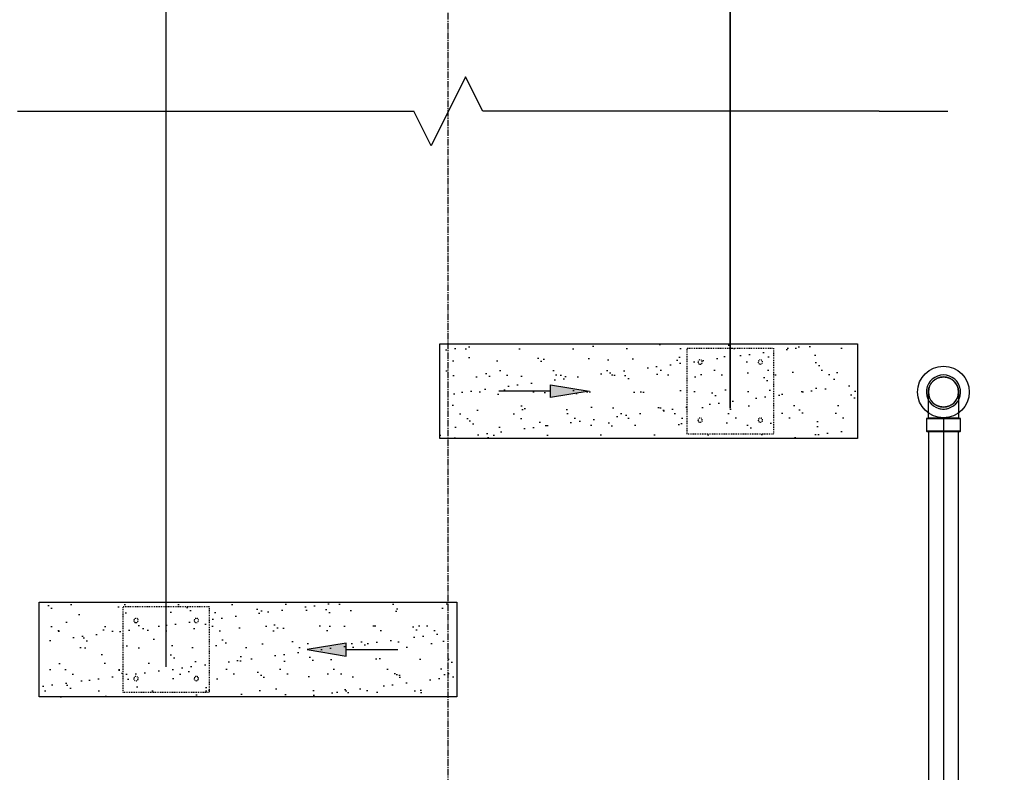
# Model space of a CAD drawing. Header units: inches. Extents: x -1118 to 4898, y -2233 to -529.
# Tile 97 of 124: x 156 to 271, y -757 to -669. Entities that reach past the tile are written whole.
import ezdxf
from ezdxf import colors
from ezdxf.entities.mleader import LeaderData, LeaderLine
from ezdxf.math import Vec2, Vec3

# ---------------------------------------------------------------- set-up
doc = ezdxf.new("R2010")
doc.units = ezdxf.units.IN
doc.header["$MEASUREMENT"] = 0
doc.linetypes.add('CENTER2', pattern=[1.125, 0.75, -0.125, 0.125, -0.125])
doc.linetypes.add('Dash', pattern=[0.25, 0.125, -0.125])
doc.layers.get('0').update_dxf_attribs({"color": 241})
for name, color, linetype in [('A-DETL-THIN', 1, 'Continuous'), ('A-FLOR-PATT', 8, 'Continuous'), ('P-DRNS-PIPE', 3, 'Dash'), ('S-ANNO-DIMS', 1, 'Continuous'), ('S-ANNO-NOTE', 2, 'Continuous'), ('S-ANNO-SYMB', 2, 'Continuous'), ('S-DOOR-SOLE', 131, 'Dash'), ('S-DOOR-TRNCH', 173, 'Continuous'), ('S-GRID', 1, 'CENTER2')]:
    doc.layers.add(name, color=color, linetype=linetype)
doc.layers.add('P-PIPE', color=9, linetype='Continuous', plot=False)
doc.styles.add('Annotative', font='romans.shx', dxfattribs={"width": 0.8, "height": 0.125})
doc.dimstyles.new('Annotative', dxfattribs={"dimscale": 0, "dimtxt": 0.125, "dimasz": 0.125, "dimexe": 0.18, "dimexo": 0.0625, "dimgap": 0.09, "dimtad": 1, "dimdec": 3, "dimzin": 3, "dimdsep": 46, "dimlunit": 4, "dimtxsty": 'Annotative', "dimcen": 0.09, "dimclrt": 2, "dimazin": 2, "dimtfac": 1, "dimtdec": 3, "dimtmove": 0, "dimatfit": 0, "dimfxl": 1, "dimtfill": 1, "dimfrac": 2, "dimtolj": 1, "dimtzin": 0, "dimarcsym": 0})

# ---------------------------------------------------------------- blocks, each defined once
blk = doc.blocks.new('*U19')
for p, q in [((0.5, 1), (-0.5, -1)), ((1, 0), (0.5, 1)), ((-12.5, 0), (-1, 0)), ((-0.5, -1), (-1, 0)), ((12.5, 0), (1, 0)), ((12.5, 0), (14.5, 0))]:
    blk.add_line(p, q)
blk = doc.blocks.new('*D35')
at = {"layer": 'P-PIPE', "color": 0, "lineweight": -2, "transparency": 16777216}
for p, q in [((263.5, -715.6), (263.5, -845.75)), ((148.51, -745.6), (148.51, -845.75)), ((154.51, -837.11), (257.5, -837.11))]:
    blk.add_line(p, q, dxfattribs=at)
at = {"layer": 'P-PIPE', "color": 0, "transparency": 16777216}
for points in [[(154.51, -836.11), (154.51, -838.11), (148.51, -837.11)], [(257.5, -836.11), (257.5, -838.11), (263.5, -837.11)]]:
    blk.add_solid(points, dxfattribs=at)
at = {"layer": 'P-PIPE', "transparency": 16777216, "char_height": 6, "attachment_point": 5, "style": 'Annotative', "bg_fill": 3, "box_fill_scale": 1.25, "bg_fill_color": 256, "bg_fill_true_color": 13158600, "bg_fill_transparency": 0}
for s, insert in [('\\A1;9\'-7"', (206, -829.22)), ('\\A1;[2921]', (206, -846))]:
    blk.add_mtext(s, dxfattribs=dict(at, insert=insert))
blk = doc.blocks.new('*D39')
at = {"layer": 'P-PIPE', "color": 0, "lineweight": -2, "transparency": 16777216}
for p, q in [((263.5, -715.6), (263.5, -845.75)), ((362.5, -715.6), (362.5, -845.75)), ((356.5, -837.11), (269.5, -837.11))]:
    blk.add_line(p, q, dxfattribs=at)
at = {"layer": 'P-PIPE', "color": 0, "transparency": 16777216}
for points in [[(269.5, -836.11), (269.5, -838.11), (263.5, -837.11)], [(356.5, -836.11), (356.5, -838.11), (362.5, -837.11)]]:
    blk.add_solid(points, dxfattribs=at)
at = {"layer": 'P-PIPE', "transparency": 16777216, "char_height": 6, "attachment_point": 5, "style": 'Annotative', "bg_fill": 3, "box_fill_scale": 1.25, "bg_fill_color": 256, "bg_fill_true_color": 13158600, "bg_fill_transparency": 0}
for s, insert in [('\\A1;8\'-3"', (313, -829.22)), ('\\A1;[2515]', (313, -846))]:
    blk.add_mtext(s, dxfattribs=dict(at, insert=insert))
blk = doc.blocks.new('*D56')
at = {"layer": 'S-ANNO-DIMS', "color": 0, "lineweight": -2, "transparency": 16777216}
for p, q in [((173.26, -744.49), (173.26, -622.39)), ((206, -628.03), (206, -622.39)), ((167.26, -631.03), (114.22, -631.03)), ((206, -631.03), (173.26, -631.03)), ((212, -631.03), (218, -631.03))]:
    blk.add_line(p, q, dxfattribs=at)
at = {"layer": 'S-ANNO-DIMS', "color": 0, "transparency": 16777216}
for points in [[(167.26, -630.03), (167.26, -632.03), (173.26, -631.03)], [(212, -630.03), (212, -632.03), (206, -631.03)]]:
    blk.add_solid(points, dxfattribs=at)
at = {"layer": 'S-ANNO-DIMS', "color": 2, "transparency": 16777216, "insert": (137.74, -622.13), "char_height": 6, "attachment_point": 5, "style": 'Annotative', "bg_fill": 3, "box_fill_scale": 1.25, "bg_fill_color": 256, "bg_fill_true_color": 13158600, "bg_fill_transparency": 0}
blk.add_mtext('\\A1;2\'-8 3/4"', dxfattribs=at)
blk = doc.blocks.new('TRENCH SOLE PLATE')
at = {"lineweight": -3, "ltscale": 0.25}
blk.add_lwpolyline([(-5, 5), (-5, -5), (5, -5), (5, 5)], close=True, dxfattribs=at)
for centre in [(-3.5, 3.375), (3.5, 3.375), (-3.5, -3.375), (3.5, -3.375)]:
    blk.add_circle(centre, 0.25, dxfattribs=at)
blk = doc.blocks.new('ARROW')
for p, q in [((-0.09375, -0.015625), (-0.09375, 0.015625)), ((-0.09375, 0.015625), (0, 0)), ((0, 0), (-0.09375, -0.015625))]:
    blk.add_line(p, q)
blk.add_lwpolyline([(-0.09375, 0), (-0.21875, 0)])
blk.add_solid([(-0.09375, 0.015625), (0, 0), (-0.09375, -0.015625)])
blk = doc.blocks.new('*D61')
at = {"layer": 'S-ANNO-DIMS', "color": 0, "lineweight": -2, "transparency": 16777216}
for p, q in [((-173.24, -744.49), (-173.24, -588.39)), ((173.26, -744.49), (173.26, -588.39)), ((167.26, -597.03), (-167.24, -597.03))]:
    blk.add_line(p, q, dxfattribs=at)
at = {"layer": 'S-ANNO-DIMS', "color": 0, "transparency": 16777216}
for points in [[(-167.24, -596.03), (-167.24, -598.03), (-173.24, -597.03)], [(167.26, -596.03), (167.26, -598.03), (173.26, -597.03)]]:
    blk.add_solid(points, dxfattribs=at)
at = {"layer": 'S-ANNO-DIMS', "color": 2, "transparency": 16777216, "insert": (44.51, -588.13), "char_height": 6, "attachment_point": 5, "style": 'Annotative', "bg_fill": 3, "box_fill_scale": 1.25, "bg_fill_color": 256, "bg_fill_true_color": 13158600, "bg_fill_transparency": 0}
blk.add_mtext('\\A1;SOLE PLATES @ 4\'-1 1/2" OC TYP', dxfattribs=at)
blk = doc.blocks.new('*D63')
at = {"layer": 'S-ANNO-DIMS', "color": 0, "lineweight": -2, "transparency": 16777216}
for p, q in [((206.02, -628.03), (206.02, -622.39)), ((238.76, -714.49), (238.76, -622.39)), ((200.02, -631.03), (194.02, -631.03)), ((206.02, -631.03), (238.76, -631.03)), ((244.76, -631.03), (297.8, -631.03))]:
    blk.add_line(p, q, dxfattribs=at)
at = {"layer": 'S-ANNO-DIMS', "color": 0, "transparency": 16777216}
for points in [[(200.02, -630.03), (200.02, -632.03), (206.02, -631.03)], [(244.76, -630.03), (244.76, -632.03), (238.76, -631.03)]]:
    blk.add_solid(points, dxfattribs=at)
at = {"layer": 'S-ANNO-DIMS', "color": 2, "transparency": 16777216, "insert": (274.28, -622.13), "char_height": 6, "attachment_point": 5, "style": 'Annotative', "bg_fill": 3, "box_fill_scale": 1.25, "bg_fill_color": 256, "bg_fill_true_color": 13158600, "bg_fill_transparency": 0}
blk.add_mtext('\\A1;2\'-8 3/4"', dxfattribs=at)
blk = doc.blocks.new('*D67')
at = {"layer": 'S-ANNO-DIMS', "color": 0, "lineweight": -2, "transparency": 16777216}
for p, q in [((238.75, -714.49), (238.75, -588.39)), ((535.76, -714.49), (535.76, -588.39)), ((529.76, -597.03), (244.75, -597.03))]:
    blk.add_line(p, q, dxfattribs=at)
at = {"layer": 'S-ANNO-DIMS', "color": 0, "transparency": 16777216}
for points in [[(244.75, -596.03), (244.75, -598.03), (238.75, -597.03)], [(529.76, -596.03), (529.76, -598.03), (535.76, -597.03)]]:
    blk.add_solid(points, dxfattribs=at)
at = {"layer": 'S-ANNO-DIMS', "color": 2, "transparency": 16777216, "insert": (387.25, -588.13), "char_height": 6, "attachment_point": 5, "style": 'Annotative', "bg_fill": 3, "box_fill_scale": 1.25, "bg_fill_color": 256, "bg_fill_true_color": 13158600, "bg_fill_transparency": 0}
blk.add_mtext('\\A1;SOLE PLATES @ 4\'-1 1/2" OC TYP', dxfattribs=at)
blk = doc.blocks.new('_DotSmall')
at = {"color": 0, "linetype": 'ByBlock', "const_width": 0.5}
blk.add_lwpolyline([(-0.0625, 0, 1), (0.0625, 0, 1)], format="xyb", close=True, dxfattribs=at)

msp = doc.modelspace()

# ---------------------------------------------------------------- linework, layer by layer
at = {"layer": 'P-PIPE'}
for p, q in [((261.5186, -715.6583), (261.5186, -717.1583)), ((265.4766, -717.1583), (265.4766, -715.6583)), ((261.7476, -717.1583), (261.7476, -823.2221)), ((265.2476, -823.2221), (265.2476, -717.1583))]:
    msp.add_line(p, q, dxfattribs=at)
at = {"layer": 'P-PIPE', "flags": 128}
for points in [[(261.7476, -712.5955), (261.749, -712.5255), (261.7532, -712.4557), (261.7602, -712.386), (261.7699, -712.3167), (261.7825, -712.2478), (261.7977, -712.1795), (261.8157, -712.1119), (261.8364, -712.045), (261.8598, -711.979), (261.8857, -711.914), (261.9143, -711.8501), (261.9453, -711.7874), (261.9789, -711.726), (262.0149, -711.6659), (262.0532, -711.6074), (262.0939, -711.5504), (262.1368, -711.4951), (262.1819, -711.4416), (262.2291, -711.3899), (262.2783, -711.3401), (262.3295, -711.2924), (262.3826, -711.2467), (262.4374, -711.2032), (262.4939, -711.1619), (262.552, -711.1229), (262.6117, -711.0863), (262.6727, -711.0521), (262.7351, -711.0203), (262.7987, -710.9911), (262.8634, -710.9644), (262.9292, -710.9404), (262.9958, -710.919), (263.0633, -710.9003), (263.1314, -710.8843), (263.2001, -710.871), (263.2693, -710.8605), (263.3389, -710.8527), (263.4087, -710.8478), (263.4787, -710.8456), (263.4976, -710.8455)], [(263.4976, -710.8455), (263.5676, -710.8469), (263.6374, -710.8511), (263.7071, -710.8581), (263.7764, -710.8679), (263.8452, -710.8804), (263.9135, -710.8957), (263.9812, -710.9137), (264.0481, -710.9344), (264.1141, -710.9577), (264.1791, -710.9837), (264.243, -711.0122), (264.3057, -711.0433), (264.3671, -711.0768), (264.4271, -711.1128), (264.4857, -711.1512), (264.5427, -711.1918), (264.598, -711.2348), (264.6515, -711.2799), (264.7032, -711.3271), (264.7529, -711.3763), (264.8007, -711.4275), (264.8464, -711.4805), (264.8899, -711.5353), (264.9312, -711.5919), (264.9701, -711.65), (265.0068, -711.7096), (265.041, -711.7707), (265.0727, -711.8331), (265.102, -711.8967), (265.1286, -711.9614), (265.1527, -712.0271), (265.1741, -712.0938), (265.1928, -712.1612), (265.2088, -712.2293), (265.2221, -712.2981), (265.2326, -712.3673), (265.2404, -712.4368), (265.2453, -712.5067), (265.2475, -712.5766), (265.2476, -712.5955)], [(263.4976, -714.3455), (263.4276, -714.3441), (263.3577, -714.3399), (263.2881, -714.3329), (263.2188, -714.3232), (263.1499, -714.3106), (263.0816, -714.2954), (263.0139, -714.2774), (262.9471, -714.2567), (262.8811, -714.2333), (262.8161, -714.2074), (262.7522, -714.1788), (262.6895, -714.1478), (262.628, -714.1142), (262.568, -714.0782), (262.5094, -714.0399), (262.4525, -713.9992), (262.3972, -713.9563), (262.3436, -713.9112), (262.292, -713.864), (262.2422, -713.8147), (262.1944, -713.7636), (262.1488, -713.7105), (262.1053, -713.6557), (262.064, -713.5992), (262.025, -713.541), (261.9884, -713.4814), (261.9541, -713.4203), (261.9224, -713.358), (261.8932, -713.2944), (261.8665, -713.2296), (261.8424, -713.1639), (261.821, -713.0973), (261.8023, -713.0298), (261.7863, -712.9617), (261.773, -712.893), (261.7625, -712.8238), (261.7548, -712.7542), (261.7498, -712.6844), (261.7477, -712.6144), (261.7476, -712.5955)], [(261.7476, -714.4557), (261.7476, -714.3432), (261.7476, -714.2328), (261.7476, -714.1248), (261.7476, -714.0193), (261.7476, -713.9165), (261.7476, -713.8165), (261.7476, -713.7195), (261.7476, -713.6256), (261.7476, -713.5351), (261.7476, -713.448), (261.7476, -713.3645), (261.7476, -713.2847), (261.7476, -713.2087), (261.7476, -713.1368), (261.7476, -713.0689), (261.7476, -713.0052), (261.7476, -712.9458), (261.7476, -712.8908), (261.7476, -712.8403), (261.7476, -712.7943), (261.7476, -712.753), (261.7476, -712.7164), (261.7476, -712.6845), (261.7476, -712.6574), (261.7476, -712.6352), (261.7476, -712.6179), (261.7476, -712.6055), (261.7476, -712.598), (261.7476, -712.5955)], [(265.2476, -712.5955), (265.2462, -712.6655), (265.242, -712.7354), (265.235, -712.805), (265.2252, -712.8743), (265.2127, -712.9432), (265.1974, -713.0115), (265.1794, -713.0791), (265.1587, -713.146), (265.1354, -713.212), (265.1094, -713.277), (265.0809, -713.3409), (265.0498, -713.4036), (265.0163, -713.4651), (264.9803, -713.5251), (264.9419, -713.5836), (264.9012, -713.6406), (264.8583, -713.6959), (264.8132, -713.7494), (264.766, -713.8011), (264.7168, -713.8509), (264.6656, -713.8986), (264.6126, -713.9443), (264.5578, -713.9878), (264.5012, -714.0291), (264.4431, -714.0681), (264.3835, -714.1047), (264.3224, -714.1389), (264.26, -714.1707), (264.1964, -714.1999), (264.1317, -714.2266), (264.066, -714.2506), (263.9993, -714.272), (263.9319, -714.2908), (263.8637, -714.3068), (263.795, -714.3201), (263.7258, -714.3306), (263.6562, -714.3383), (263.5864, -714.3433), (263.5165, -714.3454), (263.4976, -714.3455)], [(265.2476, -712.5955), (265.2476, -712.598), (265.2476, -712.6054), (265.2476, -712.6178), (265.2476, -712.635), (265.2476, -712.6572), (265.2476, -712.6842), (265.2476, -712.716), (265.2476, -712.7526), (265.2476, -712.7939), (265.2476, -712.8398), (265.2476, -712.8903), (265.2476, -712.9453), (265.2476, -713.0046), (265.2476, -713.0683), (265.2476, -713.1361), (265.2476, -713.208), (265.2476, -713.2839), (265.2476, -713.3637), (265.2476, -713.4472), (265.2476, -713.5342), (265.2476, -713.6247), (265.2476, -713.7186), (265.2476, -713.8155), (265.2476, -713.9155), (265.2476, -714.0183), (265.2476, -714.1238), (265.2476, -714.2318), (265.2476, -714.3421), (265.2476, -714.4546), (265.2476, -714.499)], [(261.7476, -715.6583), (261.7476, -715.5346), (261.7476, -715.4111), (261.7476, -715.2881), (261.7476, -715.1657), (261.7476, -715.0441), (261.7476, -714.9236), (261.7476, -714.8043), (261.7476, -714.6864), (261.7476, -714.5702), (261.7476, -714.499)], [(265.2476, -714.499), (265.2476, -714.5691), (265.2476, -714.6853), (265.2476, -714.8032), (265.2476, -714.9225), (265.2476, -715.043), (265.2476, -715.1645), (265.2476, -715.2869), (265.2476, -715.41), (265.2476, -715.5334), (265.2476, -715.6572), (265.2476, -715.6583)]]:
    msp.add_lwpolyline(points, dxfattribs=at)
at = {"layer": 'P-PIPE'}
for radius, start, end in [(1.979, 90, 254.389728), (1.979, 90, 254.389728), (1.75, 0, 180), (1.75, 90, 270), (1.979, 285.610272, 90), (1.979, 285.610272, 90), (1.75, 270, 90), (1.75, 180, 0), (1.979, 255, 270), (1.979, 255, 270), (1.979, 270, 285), (1.979, 270, 285)]:
    msp.add_arc((263.4976, -712.5955), radius, start, end, dxfattribs=at)
for centre, major_axis, start_param, end_param in [((263.4976, -715.6583), (1.979, 0), 1.57079633, 4.71238898), ((263.4976, -715.6583), (1.75, 0), 1.57079633, 4.71238898), ((263.4976, -715.6583), (1.979, 0), 4.71238898, 7.85398163), ((263.4976, -715.6583), (1.75, 0), 4.71238898, 7.85398163), ((263.4976, -717.1583), (1.979, 0), 1.57079633, 4.71238898), ((263.4976, -717.1583), (1.75, 0), 1.57079633, 3.14159265), ((263.4976, -717.1583), (1.75, 0), 1.57079633, 3.14159265), ((263.4976, -717.1583), (1.75, 0), 1.57079633, 3.14159265), ((263.4976, -717.1583), (1.75, 0), 3.14159265, 4.71238898), ((263.4976, -717.1583), (1.979, 0), 4.71238898, 7.85398163), ((263.4976, -717.1583), (1.75, 0), 0, 1.57079633), ((263.4976, -717.1583), (1.75, 0), 0, 1.57079633), ((263.4976, -717.1583), (1.75, 0), 0, 1.57079633), ((263.4976, -717.1583), (1.75, 0), 4.71238898, 6.28318531)]:
    msp.add_ellipse(centre, major_axis=major_axis, ratio=0.0104161, start_param=start_param, end_param=end_param, dxfattribs=at)
at = {"layer": 'S-GRID', "lineweight": -3}
msp.add_line((206.0103, -773.9892), (206.0103, -546.8219), dxfattribs=at)

# ---------------------------------------------------------------- block references
at = {"layer": 'A-DETL-THIN', "xscale": 4, "yscale": 4, "zscale": 4}
msp.add_blockref('*U19', (206.0157, -680), dxfattribs=at)

# ---------------------------------------------------------------- leaders
at = {"layer": 'S-ANNO-NOTE', "lineweight": -3}
ml = msp.add_multileader_mtext('Standard', dxfattribs=at)
ml.set_content('OUTSIDE EDGE\\POF TRENCH', color=256, style='Annotative')
ml.set_leader_properties(color=1, linetype='ByLayer', lineweight=-1)
ml.build(insert=Vec2(0, 0))
ml.multileader.update_dxf_attribs({"text_right_attachment_type": 3, "dogleg_length": 0.125, "arrow_head_size": 6, "scale": 48})
ctx = ml.context
ctx.base_point, ctx.scale, ctx.char_height, ctx.arrow_head_size, ctx.landing_gap_size, ctx.plane_origin = Vec3(-166.0722, -661.5672), 48, 6, 6, 4.32, Vec3(-167.7061, -497.8651)
ctx.right_attachment = 3
notes = []
notes.append((ctx, [(1, (1, 1, 0), (-100.2322, -671.5672), (-1, 0), 6, [(1, [(-89.6918, -736.9955), (-69.4269, -747.9957)], 0, [])])]))
ctx.mtext.insert, ctx.mtext.width, ctx.mtext.flow_direction = Vec3(-161.7522, -658.5672), 55.247576, 5
ml = msp.add_multileader_mtext('Standard', dxfattribs=at)
ml.set_content('1:100 SLOPE (TYP)', color=256, style='Annotative')
ml.set_leader_properties(color=1, linetype='ByLayer', lineweight=-1)
ml.build(insert=Vec2(0, 0))
ml.multileader.update_dxf_attribs({"text_right_attachment_type": 3, "dogleg_length": 0.125, "arrow_head_size": 6, "scale": 48})
ctx = ml.context
ctx.base_point, ctx.scale, ctx.char_height, ctx.arrow_head_size, ctx.landing_gap_size, ctx.plane_origin = Vec3(-492.4816, -827.6774), 48, 6, 6, 4.32, Vec3(-465.3879, -788.5193)
ctx.right_attachment = 3
notes.append((ctx, [(1, (1, 1, 0), (-498.4816, -827.6774), (1, 0), 6, [(1, [(-506.2293, -742.4999), (-515.9742, -742.4999)], 0, [])])]))
ctx.mtext.insert, ctx.mtext.width, ctx.mtext.flow_direction = Vec3(-488.1616, -823.6774), 74.625012, 5
ml = msp.add_multileader_mtext('Standard', dxfattribs=at)
ml.set_content('3"%%C DRAIN OUTLET (TYP)', color=256, style='Annotative')
ml.set_leader_properties(color=1, linetype='ByLayer', lineweight=-1)
ml.build(insert=Vec2(0, 0))
ml.multileader.update_dxf_attribs({"text_right_attachment_type": 3, "dogleg_length": 0.125, "arrow_head_size": 6, "scale": 48})
ctx = ml.context
ctx.base_point, ctx.scale, ctx.char_height, ctx.arrow_head_size, ctx.landing_gap_size, ctx.plane_origin = Vec3(-821.7947, -761.9204), 48, 6, 6, 4.32, Vec3(-800.7096, -750.7515)
ctx.right_attachment = 3
notes.append((ctx, [(1, (1, 1, 0), (-827.7947, -761.9204), (1, 0), 6, [(1, [(-857.602, -744.3767)], 0, [])])]))
ctx.mtext.insert, ctx.mtext.width, ctx.mtext.flow_direction = Vec3(-817.4747, -757.9204), 54.278709, 5
for ctx, leaders in notes:
    for number, flags, end, landing, length, lines in leaders:
        leader = LeaderData()
        leader.index, (leader.has_last_leader_line, leader.has_dogleg_vector, leader.attachment_direction) = number, flags
        leader.last_leader_point, leader.dogleg_vector, leader.dogleg_length = Vec3(end), Vec3(landing), length
        for number, points, colour, breaks in lines:
            line = LeaderLine()
            line.index, line.vertices, line.color, line.breaks = number, Vec3.list(points), colors.encode_raw_color(colour), breaks
            leader.lines.append(line)
        ctx.leaders.append(leader)

# ---------------------------------------------------------------- next in the draw order: dimensions: what is measured, and where the dimension line sits
at = {"layer": 'P-PIPE'}
dim = msp.add_linear_dim(base=(263.4976, -837.1124), p1=(148.5103, -742.5965), p2=(263.4976, -712.5955), dimstyle='Annotative', override={"dimpost": '\\X', "dimclrt": 256}, dxfattribs=at)
dim.commit()
dim.dimension.update_dxf_attribs({"geometry": '*D35', "text_midpoint": (206.0039, -837.1124)})

# ---------------------------------------------------------------- next in the draw order: block references
at = {"layer": 'S-DOOR-SOLE', "xscale": -1}
msp.add_blockref('TRENCH SOLE PLATE', (238.7476, -712.4922), dxfattribs=at)

# ---------------------------------------------------------------- next in the draw order: dimensions: what is measured, and where the dimension line sits
at = {"layer": 'P-PIPE'}
dim = msp.add_linear_dim(base=(263.4976, -837.1124), p1=(362.4976, -712.5965), p2=(263.4976, -712.5965), angle=180, dimstyle='Annotative', override={"dimpost": '\\X', "dimclrt": 256}, dxfattribs=at)
dim.commit()
dim.dimension.update_dxf_attribs({"geometry": '*D39', "text_midpoint": (312.9976, -837.1124)})
at = {"layer": 'S-ANNO-DIMS'}
dim = msp.add_linear_dim(base=(173.2603, -631.0254), p1=(206.0039, -631.0254), p2=(173.2603, -747.4932), angle=180, dimstyle='Annotative', override={"dimpost": '\\X'}, dxfattribs=at)
dim.commit()
dim.dimension.update_dxf_attribs({"geometry": '*D56', "text_midpoint": (137.7403, -622.134)})

# ---------------------------------------------------------------- next in the draw order: hatches: boundary and pattern name
at = {"layer": 'A-FLOR-PATT'}
h = msp.add_hatch(dxfattribs=at)
h.set_pattern_fill('AR-SAND', color=256, scale=2)
h.set_pattern_definition([(37.5, (-594.125, -0.0024), (-0.125987, 3.8536475), [0, -3.04, 0, -3.4, 0, -3.25]), (7.5, (-594.125, -0.0024), (3.539553, 5.644292), [0, -1.64, 0, -2.74, 0, -1.05]), (327.5, (-596.585, -0.0024), (6.228284, 0.011318), [0, -1, 0, -3.6, 0, -4.7]), (317.5, (-596.585, -0.0024), (6.012253, 1.75535), [0, -0.5, 0, -2.36, 0, -2.7])])
h.paths.add_polyline_path([(205.0157, -706.9932), (253.4976, -706.9956), (253.4976, -717.9956), (205.0157, -717.9932)])
h = msp.add_hatch(dxfattribs=at)
h.set_pattern_fill('AR-SAND', color=256, scale=2)
h.set_pattern_definition([(37.5, (-808.1123, -30.0033), (-0.125987, 3.8536475), [0, -3.04, 0, -3.4, 0, -3.25]), (7.5, (-808.1123, -30.0033), (3.539553, 5.644292), [0, -1.64, 0, -2.74, 0, -1.05]), (327.5, (-810.5723, -30.0033), (6.228284, 0.011318), [0, -1, 0, -3.6, 0, -4.7]), (317.5, (-810.5723, -30.0033), (6.012253, 1.75535), [0, -0.5, 0, -2.36, 0, -2.7])])
h.paths.add_polyline_path([(158.5103, -736.9965), (207.0157, -736.9932), (207.0157, -747.9932), (158.5103, -747.9965)])

# ---------------------------------------------------------------- next in the draw order: linework, layer by layer
at = {"layer": 'P-DRNS-PIPE', "lineweight": -3}
msp.add_line((263.4976, -715.5955), (263.4976, -759.5955), dxfattribs=at)
at = {"layer": 'P-DRNS-PIPE', "linetype": 'Continuous', "lineweight": -3}
msp.add_circle((263.4976, -712.5955), 3, dxfattribs=at)
at = {"layer": 'S-DOOR-TRNCH', "lineweight": -3}
for points in [[(205.0157, -706.9932), (253.4976, -706.9956), (253.4976, -717.9956), (205.0157, -717.9932)], [(158.5103, -736.9965), (207.0157, -736.9932), (207.0157, -747.9932), (158.5103, -747.9965)]]:
    msp.add_lwpolyline(points, close=True, dxfattribs=at)

# ---------------------------------------------------------------- next in the draw order: block references
at = {"layer": 'S-ANNO-SYMB', "yscale": 48, "zscale": 48}
for p, xscale in [((222.37, -712.4956), 48), ((189.6378, -742.4965), -48)]:
    msp.add_blockref('ARROW', p, dxfattribs=dict(at, xscale=xscale))
at = {"layer": 'S-DOOR-SOLE', "xscale": -1}
msp.add_blockref('TRENCH SOLE PLATE', (173.2603, -742.4932), dxfattribs=at)

# ---------------------------------------------------------------- next in the draw order: leaders
at = {"layer": 'S-ANNO-NOTE', "lineweight": -3}
ml = msp.add_multileader_mtext('Standard', dxfattribs=at)
ml.set_content('SOLE\\PPLATES', color=256, style='Annotative')
ml.set_leader_properties(color=1, linetype='ByLayer', lineweight=-1)
ml.build(insert=Vec2(0, 0))
ml.multileader.update_dxf_attribs({"text_right_attachment_type": 3, "dogleg_length": 0.125, "arrow_head_size": 6, "scale": 48})
ctx = ml.context
ctx.base_point, ctx.scale, ctx.char_height, ctx.arrow_head_size, ctx.landing_gap_size, ctx.plane_origin = Vec3(-914.109, -656.8882), 48, 6, 6, 4.32, Vec3(-893.0239, -645.7193)
ctx.right_attachment = 3
notes = []
notes.append((ctx, [(1, (1, 1, 0), (-920.109, -656.8882), (1, 0), 6, [(1, [(-930.2742, -707.4932)], 0, [])])]))
ctx.mtext.insert, ctx.mtext.width, ctx.mtext.flow_direction = Vec3(-909.789, -653.8882), 54.278709, 5
ml = msp.add_multileader_mtext('Standard', dxfattribs=at)
ml.set_content('SOLE\\PPLATES', color=256, style='Annotative')
ml.set_leader_properties(color=1, linetype='ByLayer', lineweight=-1)
ml.build(insert=Vec2(0, 0))
ml.multileader.update_dxf_attribs({"text_right_attachment_type": 3, "dogleg_length": 0.125, "arrow_head_size": 6, "scale": 48})
ctx = ml.context
ctx.base_point, ctx.scale, ctx.char_height, ctx.arrow_head_size, ctx.landing_gap_size, ctx.plane_origin = Vec3(106.8582, -779.6996), 48, 6, 6, 4.32, Vec3(104.715, -768.5307)
ctx.right_attachment = 3
notes.append((ctx, [(1, (1, 1, 0), (100.8582, -779.6996), (1, 0), 6, [(0, [(75.0105, -747.4999), (123.0105, -747.4999)], 0, [])])]))
ctx.mtext.insert, ctx.mtext.width, ctx.mtext.flow_direction = Vec3(111.1782, -776.6996), 54.278709, 5
for ctx, leaders in notes:
    for number, flags, end, landing, length, lines in leaders:
        leader = LeaderData()
        leader.index, (leader.has_last_leader_line, leader.has_dogleg_vector, leader.attachment_direction) = number, flags
        leader.last_leader_point, leader.dogleg_vector, leader.dogleg_length = Vec3(end), Vec3(landing), length
        for number, points, colour, breaks in lines:
            line = LeaderLine()
            line.index, line.vertices, line.color, line.breaks = number, Vec3.list(points), colors.encode_raw_color(colour), breaks
            leader.lines.append(line)
        ctx.leaders.append(leader)

# ---------------------------------------------------------------- next in the draw order: dimensions: what is measured, and where the dimension line sits
at = {"layer": 'S-ANNO-DIMS'}
dim = msp.add_linear_dim(base=(-173.2397, -597.0254), p1=(173.2603, -747.4932), p2=(-173.2397, -747.4931), angle=180, text='SOLE PLATES @ 4\'-1 1/2" OC TYP', dimstyle='Annotative', override={"dimpost": '\\X'}, dxfattribs=at)
dim.commit()
dim.dimension.update_dxf_attribs({"geometry": '*D61', "text_midpoint": (44.5102, -597.0254), "dimtype": 160})
dim = msp.add_linear_dim(base=(238.7604, -631.0254), p1=(206.0167, -631.0254), p2=(238.7604, -717.4922), angle=0, dimstyle='Annotative', override={"dimpost": '\\X'}, dxfattribs=at)
dim.commit()
dim.dimension.update_dxf_attribs({"geometry": '*D63', "text_midpoint": (274.2804, -622.134)})

# ---------------------------------------------------------------- next in the draw order: dimensions: what is measured, and where the dimension line sits
dim = msp.add_linear_dim(base=(238.7476, -597.0254), p1=(535.7583, -717.4932), p2=(238.7476, -717.4922), angle=180, text='SOLE PLATES @ 4\'-1 1/2" OC TYP', dimstyle='Annotative', override={"dimpost": '\\X'}, dxfattribs=at)
dim.commit()
dim.dimension.update_dxf_attribs({"geometry": '*D67', "text_midpoint": (387.2529, -588.134)})

# ---------------------------------------------------------------- next in the draw order: leaders
at = {"layer": 'S-ANNO-NOTE', "lineweight": -3}
ml = msp.add_multileader_mtext('Standard', dxfattribs=at)
ml.set_content('GROUT\\PFILL', color=256, style='Annotative')
ml.set_leader_properties(color=1, linetype='ByLayer', lineweight=-1)
ml.set_arrow_properties(name='DOTSMALL')
ml.build(insert=Vec2(0, 0))
ml.multileader.update_dxf_attribs({"text_right_attachment_type": 3, "dogleg_length": 0.125, "arrow_head_size": 6, "scale": 48})
ctx = ml.context
ctx.base_point, ctx.scale, ctx.char_height, ctx.arrow_head_size, ctx.landing_gap_size, ctx.plane_origin = Vec3(-858, -656.4494), 48, 6, 6, 4.32, Vec3(-817.9336, -645.2806)
ctx.right_attachment = 3
notes = []
notes.append((ctx, [(1, (1, 1, 0), (-864, -656.4494), (1, 0), 6, [(1, [(-872.1013, -712.4965)], 0, [])])]))
ctx.mtext.insert, ctx.mtext.width, ctx.mtext.flow_direction = Vec3(-853.68, -653.4494), 54.278709, 5
for ctx, leaders in notes:
    for number, flags, end, landing, length, lines in leaders:
        leader = LeaderData()
        leader.index, (leader.has_last_leader_line, leader.has_dogleg_vector, leader.attachment_direction) = number, flags
        leader.last_leader_point, leader.dogleg_vector, leader.dogleg_length = Vec3(end), Vec3(landing), length
        for number, points, colour, breaks in lines:
            line = LeaderLine()
            line.index, line.vertices, line.color, line.breaks = number, Vec3.list(points), colors.encode_raw_color(colour), breaks
            leader.lines.append(line)
        ctx.leaders.append(leader)

doc.saveas('drawing.dxf')
